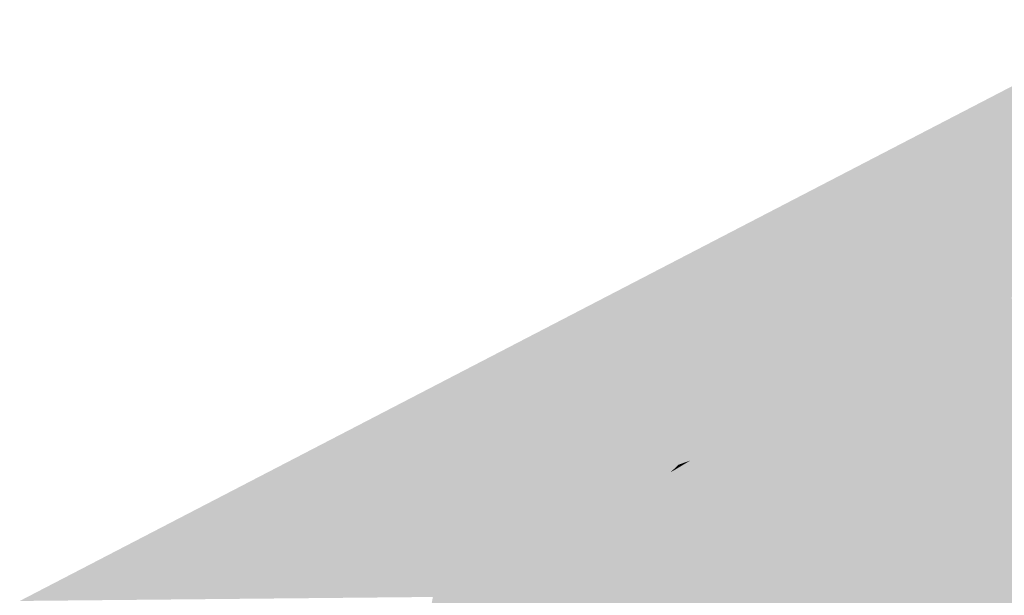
# Model space of a CAD drawing. Header units: metres. Extents: x 164696 to 183842, y 382615 to 387356.
# Tile 25 of 256: x 182546.97 to 182549.99, y 386562.23 to 386564. Entities that reach past the tile are written whole.
import ezdxf

# ---------------------------------------------------------------- set-up
doc = ezdxf.new("R2010")
doc.units = ezdxf.units.M
doc.layers.add('C3D-SURFACE_TINSURFACE', color=7, linetype='Continuous')

msp = doc.modelspace()

# ---------------------------------------------------------------- linework, layer by layer
at = {"layer": 'C3D-SURFACE_TINSURFACE', "color": 11, "linetype": 'Continuous', "lineweight": -3, "true_color": 0xff8585}
msp.add_solid([(182552.1589, 386564.9103), (182549.4472, 386563.5027), (182550.9952, 386564.208)], dxfattribs=at)
at = {"layer": 'C3D-SURFACE_TINSURFACE', "color": 1, "linetype": 'Continuous', "lineweight": -3, "true_color": 0xe60000}
for points in [[(182550.9952, 386564.208), (182549.4472, 386563.5027), (182546.9713, 386562.2175)], [(182550.9952, 386564.208), (182546.9713, 386562.2175), (182550.5398, 386563.9331)], [(182548.8137, 386563.0277), (182550.5398, 386563.9331), (182546.9713, 386562.2175)], [(182549.8917, 386563.1645), (182550.5398, 386563.9331), (182548.8137, 386563.0277)], [(182549.8917, 386563.1645), (182549.9617, 386563.2042), (182550.5398, 386563.9331)], [(182549.9617, 386563.2042), (182550.0318, 386563.244), (182550.5398, 386563.9331)], [(182549.9617, 386563.2042), (182549.9837, 386563.1915), (182550.0318, 386563.244)], [(182550.0318, 386563.244), (182549.9837, 386563.1915), (182550.0137, 386563.1472)], [(182549.8917, 386563.1645), (182549.9837, 386563.1915), (182549.9617, 386563.2042)], [(182549.8917, 386563.1645), (182550.0137, 386563.1472), (182549.9837, 386563.1915)], [(182549.8294, 386563.1194), (182549.8917, 386563.1645), (182548.8137, 386563.0277)], [(182549.8294, 386563.1194), (182550.0276, 386563.0663), (182549.8917, 386563.1645)], [(182549.8917, 386563.1645), (182550.0276, 386563.0663), (182550.0137, 386563.1472)], [(182549.7915, 386563.0946), (182549.8294, 386563.1194), (182548.8137, 386563.0277)], [(182549.7915, 386563.0946), (182550.0276, 386563.0663), (182549.8294, 386563.1194)], [(182549.7536, 386563.0697), (182549.7915, 386563.0946), (182548.8137, 386563.0277)], [(182549.7536, 386563.0697), (182550.0602, 386562.9994), (182549.7915, 386563.0946)], [(182549.7915, 386563.0946), (182550.0602, 386562.9994), (182550.0276, 386563.0663)], [(182549.7157, 386563.0449), (182549.7536, 386563.0697), (182548.8137, 386563.0277)], [(182549.7157, 386563.0449), (182550.0928, 386562.9325), (182549.7536, 386563.0697)], [(182549.7536, 386563.0697), (182550.0928, 386562.9325), (182550.0602, 386562.9994)], [(182548.8137, 386563.0277), (182546.9713, 386562.2175), (182548.2385, 386562.2298)], [(182548.8137, 386563.0277), (182548.2385, 386562.2298), (182548.2752, 386562.2512)], [(182548.8137, 386563.0277), (182548.2752, 386562.2512), (182548.3068, 386562.271)], [(182548.8137, 386563.0277), (182548.3068, 386562.271), (182548.3438, 386562.2896)], [(182548.8137, 386563.0277), (182548.3438, 386562.2896), (182548.3807, 386562.3082)], [(182548.8137, 386563.0277), (182548.3807, 386562.3082), (182548.4177, 386562.3269)], [(182548.8137, 386563.0277), (182548.4177, 386562.3269), (182548.4547, 386562.3455)], [(182548.8137, 386563.0277), (182548.4547, 386562.3455), (182548.4917, 386562.3641)], [(182548.8137, 386563.0277), (182548.4917, 386562.3641), (182548.5286, 386562.3827)], [(182548.8137, 386563.0277), (182548.5286, 386562.3827), (182548.6067, 386562.417)], [(182548.8137, 386563.0277), (182548.6067, 386562.417), (182548.6466, 386562.4381)], [(182548.8137, 386563.0277), (182548.6466, 386562.4381), (182548.6866, 386562.4592)], [(182548.8844, 386562.8974), (182548.8137, 386563.0277), (182548.6866, 386562.4592)], [(182549.6778, 386563.0201), (182549.7157, 386563.0449), (182548.8137, 386563.0277)], [(182548.8137, 386563.0277), (182548.8844, 386562.8974), (182549.2918, 386562.7894)], [(182548.8137, 386563.0277), (182549.2918, 386562.7894), (182549.3666, 386562.8253)], [(182548.8137, 386563.0277), (182549.3666, 386562.8253), (182549.4, 386562.8453)], [(182548.8137, 386563.0277), (182549.4, 386562.8453), (182549.4333, 386562.8653)], [(182548.8137, 386563.0277), (182549.4333, 386562.8653), (182549.4666, 386562.8853)], [(182548.8137, 386563.0277), (182549.4666, 386562.8853), (182549.5, 386562.9054)], [(182548.8137, 386563.0277), (182549.5, 386562.9054), (182549.5333, 386562.9254)], [(182548.8137, 386563.0277), (182549.5333, 386562.9254), (182549.602, 386562.9705)], [(182548.8137, 386563.0277), (182549.602, 386562.9705), (182549.6399, 386562.9953)], [(182549.6778, 386563.0201), (182548.8137, 386563.0277), (182549.6399, 386562.9953)], [(182549.6778, 386563.0201), (182550.0928, 386562.9325), (182549.7157, 386563.0449)], [(182549.602, 386562.9705), (182550.0928, 386562.9325), (182549.6399, 386562.9953)], [(182549.6778, 386563.0201), (182549.6399, 386562.9953), (182550.0928, 386562.9325)], [(182549.602, 386562.9705), (182549.5333, 386562.9254), (182549.5666, 386562.9454)], [(182549.602, 386562.9705), (182549.5666, 386562.9454), (182550.0928, 386562.9325)], [(182549.5333, 386562.9254), (182550.1981, 386562.8055), (182549.5666, 386562.9454)], [(182549.5666, 386562.9454), (182550.1644, 386562.8566), (182550.0928, 386562.9325)], [(182549.5666, 386562.9454), (182550.1981, 386562.8055), (182550.1644, 386562.8566)], [(182549.5, 386562.9054), (182549.4666, 386562.8853), (182549.998, 386562.0356)], [(182549.5333, 386562.9254), (182549.5, 386562.9054), (182549.998, 386562.0356)], [(182549.5333, 386562.9254), (182549.998, 386562.0356), (182550.2356, 386562.7467)], [(182549.5333, 386562.9254), (182550.2356, 386562.7467), (182550.1981, 386562.8055)], [(182548.8844, 386562.8974), (182548.6866, 386562.4592), (182548.7265, 386562.4803)], [(182548.8844, 386562.8974), (182548.7265, 386562.4803), (182548.7664, 386562.5013)], [(182548.8969, 386562.8686), (182548.8844, 386562.8974), (182548.7664, 386562.5013)], [(182548.8844, 386562.8974), (182548.8969, 386562.8686), (182549.2525, 386562.7692)], [(182548.8844, 386562.8974), (182549.2525, 386562.7692), (182549.2918, 386562.7894)], [(182549.4666, 386562.8853), (182549.4333, 386562.8653), (182549.9082, 386561.9892)], [(182549.4666, 386562.8853), (182549.9331, 386562.0005), (182549.998, 386562.0356)], [(182549.4666, 386562.8853), (182549.9082, 386561.9892), (182549.9331, 386562.0005)], [(182548.9095, 386562.8397), (182548.8969, 386562.8686), (182548.7664, 386562.5013)], [(182548.8969, 386562.8686), (182548.9095, 386562.8397), (182549.2131, 386562.749)], [(182548.8969, 386562.8686), (182549.2131, 386562.749), (182549.2525, 386562.7692)], [(182549.3666, 386562.8253), (182549.2057, 386562.2398), (182549.4, 386562.8453)], [(182549.4, 386562.8453), (182549.2057, 386562.2398), (182549.2194, 386562.2117)], [(182549.4, 386562.8453), (182549.2194, 386562.2117), (182549.8834, 386561.9779)], [(182549.4333, 386562.8653), (182549.4, 386562.8453), (182549.8834, 386561.9779)], [(182549.4333, 386562.8653), (182549.8834, 386561.9779), (182549.9082, 386561.9892)], [(182548.9095, 386562.8397), (182548.7664, 386562.5013), (182548.8063, 386562.5224)], [(182548.9095, 386562.8397), (182548.8063, 386562.5224), (182548.9295, 386562.7845)], [(182548.9095, 386562.8397), (182548.9221, 386562.8109), (182549.1738, 386562.7288)], [(182548.9095, 386562.8397), (182549.1738, 386562.7288), (182549.2131, 386562.749)], [(182548.9095, 386562.8397), (182548.9295, 386562.7845), (182548.9221, 386562.8109)], [(182549.3333, 386562.8053), (182549.192, 386562.268), (182549.3666, 386562.8253)], [(182549.3666, 386562.8253), (182549.192, 386562.268), (182549.2057, 386562.2398)], [(182549.2918, 386562.7894), (182549.3333, 386562.8053), (182549.3666, 386562.8253)], [(182548.9295, 386562.7845), (182548.8063, 386562.5224), (182548.8433, 386562.538)], [(182548.9295, 386562.7845), (182548.8433, 386562.538), (182548.8741, 386562.5565)], [(182548.9295, 386562.7845), (182548.8741, 386562.5565), (182548.905, 386562.575)], [(182548.9295, 386562.7845), (182548.905, 386562.575), (182548.9715, 386562.6907)], [(182548.9221, 386562.8109), (182548.9295, 386562.7845), (182549.1344, 386562.7086)], [(182548.9221, 386562.8109), (182549.1344, 386562.7086), (182549.1738, 386562.7288)], [(182549.095, 386562.6884), (182548.9295, 386562.7845), (182548.9715, 386562.6907)], [(182549.095, 386562.6884), (182549.1344, 386562.7086), (182548.9295, 386562.7845)], [(182549.2918, 386562.7894), (182549.151, 386562.3524), (182549.3333, 386562.8053)], [(182549.3333, 386562.8053), (182549.151, 386562.3524), (182549.1647, 386562.3243)], [(182549.2525, 386562.7692), (182549.151, 386562.3524), (182549.2918, 386562.7894)], [(182549.3333, 386562.8053), (182549.1647, 386562.3243), (182549.1784, 386562.2961)], [(182549.3333, 386562.8053), (182549.1784, 386562.2961), (182549.192, 386562.268)], [(182549.2131, 386562.749), (182549.151, 386562.3524), (182549.2525, 386562.7692)], [(182549.1344, 386562.7086), (182549.063, 386562.4906), (182549.1738, 386562.7288)], [(182549.1738, 386562.7288), (182549.063, 386562.4906), (182549.1048, 386562.4184)], [(182549.1738, 386562.7288), (182549.1048, 386562.4184), (182549.2131, 386562.749)], [(182549.2131, 386562.749), (182549.1048, 386562.4184), (182549.151, 386562.3524)], [(182549.095, 386562.6884), (182549.0488, 386562.5196), (182549.1344, 386562.7086)], [(182549.1344, 386562.7086), (182549.0488, 386562.5196), (182549.063, 386562.4906)], [(182548.9358, 386562.5934), (182548.9715, 386562.6907), (182548.905, 386562.575)], [(182548.9667, 386562.6119), (182548.9715, 386562.6907), (182548.9358, 386562.5934)], [(182548.9667, 386562.6119), (182548.9921, 386562.6357), (182548.9715, 386562.6907)], [(182549.0284, 386562.6488), (182548.9715, 386562.6907), (182548.9921, 386562.6357)], [(182549.0284, 386562.6488), (182549.0592, 386562.6672), (182548.9715, 386562.6907)], [(182549.0592, 386562.6672), (182549.095, 386562.6884), (182548.9715, 386562.6907)], [(182549.0284, 386562.6488), (182549.0205, 386562.5777), (182549.0592, 386562.6672)], [(182549.0592, 386562.6672), (182549.0205, 386562.5777), (182549.0346, 386562.5486)], [(182549.0592, 386562.6672), (182549.0346, 386562.5486), (182549.095, 386562.6884)], [(182549.095, 386562.6884), (182549.0346, 386562.5486), (182549.0488, 386562.5196)], [(182548.9975, 386562.6303), (182548.9921, 386562.6357), (182548.9667, 386562.6119)], [(182548.9975, 386562.6303), (182549.0284, 386562.6488), (182548.9921, 386562.6357)], [(182548.9975, 386562.6303), (182549.0063, 386562.6067), (182549.0284, 386562.6488)], [(182549.0284, 386562.6488), (182549.0063, 386562.6067), (182549.0205, 386562.5777)], [(182548.9667, 386562.6119), (182548.9358, 386562.5934), (182549.0205, 386562.5777)], [(182548.9975, 386562.6303), (182548.9667, 386562.6119), (182549.0063, 386562.6067)], [(182548.9667, 386562.6119), (182549.0205, 386562.5777), (182549.0063, 386562.6067)], [(182548.905, 386562.575), (182548.8741, 386562.5565), (182549.0488, 386562.5196)], [(182548.9358, 386562.5934), (182548.905, 386562.575), (182549.0346, 386562.5486)], [(182548.905, 386562.575), (182549.0488, 386562.5196), (182549.0346, 386562.5486)], [(182548.9358, 386562.5934), (182549.0346, 386562.5486), (182549.0205, 386562.5777)], [(182548.8433, 386562.538), (182549.063, 386562.4906), (182548.8741, 386562.5565)], [(182548.8741, 386562.5565), (182549.063, 386562.4906), (182549.0488, 386562.5196)], [(182548.7664, 386562.5013), (182549.1048, 386562.4184), (182548.8063, 386562.5224)], [(182548.8063, 386562.5224), (182549.1048, 386562.4184), (182548.8433, 386562.538)], [(182548.8433, 386562.538), (182549.1048, 386562.4184), (182549.063, 386562.4906)], [(182548.6866, 386562.4592), (182549.1647, 386562.3243), (182548.7265, 386562.4803)], [(182548.7664, 386562.5013), (182548.7265, 386562.4803), (182549.1048, 386562.4184)], [(182548.7265, 386562.4803), (182549.151, 386562.3524), (182549.1048, 386562.4184)], [(182548.7265, 386562.4803), (182549.1647, 386562.3243), (182549.151, 386562.3524)], [(182548.6466, 386562.4381), (182549.192, 386562.268), (182548.6866, 386562.4592)], [(182548.6866, 386562.4592), (182549.1784, 386562.2961), (182549.1647, 386562.3243)], [(182548.6866, 386562.4592), (182549.192, 386562.268), (182549.1784, 386562.2961)], [(182548.6067, 386562.417), (182549.2057, 386562.2398), (182548.6466, 386562.4381)], [(182548.6466, 386562.4381), (182549.2057, 386562.2398), (182549.192, 386562.268)], [(182548.5668, 386562.396), (182548.4917, 386562.3641), (182548.9091, 386561.5003)], [(182548.5668, 386562.396), (182548.5286, 386562.3827), (182548.4917, 386562.3641)], [(182548.5668, 386562.396), (182548.6067, 386562.417), (182548.5286, 386562.3827)], [(182548.5668, 386562.396), (182549.233, 386562.1835), (182548.6067, 386562.417)], [(182548.5668, 386562.396), (182548.9091, 386561.5003), (182548.9918, 386561.5295)], [(182548.5668, 386562.396), (182548.9918, 386561.5295), (182549.233, 386562.1835)], [(182548.6067, 386562.417), (182549.2194, 386562.2117), (182549.2057, 386562.2398)], [(182548.6067, 386562.417), (182549.233, 386562.1835), (182549.2194, 386562.2117)], [(182548.8823, 386561.4892), (182548.4917, 386562.3641), (182548.4547, 386562.3455)], [(182548.9091, 386561.5003), (182548.4917, 386562.3641), (182548.8823, 386561.4892)], [(182548.8286, 386561.4669), (182548.4547, 386562.3455), (182548.4177, 386562.3269)], [(182548.8823, 386561.4892), (182548.4547, 386562.3455), (182548.8554, 386561.4781)], [(182548.8554, 386561.4781), (182548.4547, 386562.3455), (182548.8286, 386561.4669)], [(182548.8017, 386561.4558), (182548.4177, 386562.3269), (182548.2157, 386561.6523)], [(182548.3807, 386562.3082), (182548.2157, 386561.6523), (182548.4177, 386562.3269)], [(182548.3438, 386562.2896), (182548.2157, 386561.6523), (182548.3807, 386562.3082)], [(182548.8286, 386561.4669), (182548.4177, 386562.3269), (182548.8017, 386561.4558)], [(182548.3068, 386562.271), (182548.1818, 386561.6986), (182548.3438, 386562.2896)], [(182548.3438, 386562.2896), (182548.1818, 386561.6986), (182548.1988, 386561.6755)], [(182548.2752, 386562.2512), (182548.1818, 386561.6986), (182548.3068, 386562.271)], [(182548.3438, 386562.2896), (182548.1988, 386561.6755), (182548.2157, 386561.6523)], [(182548.2385, 386562.2298), (182548.1479, 386561.745), (182548.2752, 386562.2512)], [(182548.2752, 386562.2512), (182548.1479, 386561.745), (182548.1649, 386561.7218)], [(182548.2752, 386562.2512), (182548.1649, 386561.7218), (182548.1818, 386561.6986)]]:
    msp.add_solid(points, dxfattribs=at)

doc.saveas('drawing.dxf')
